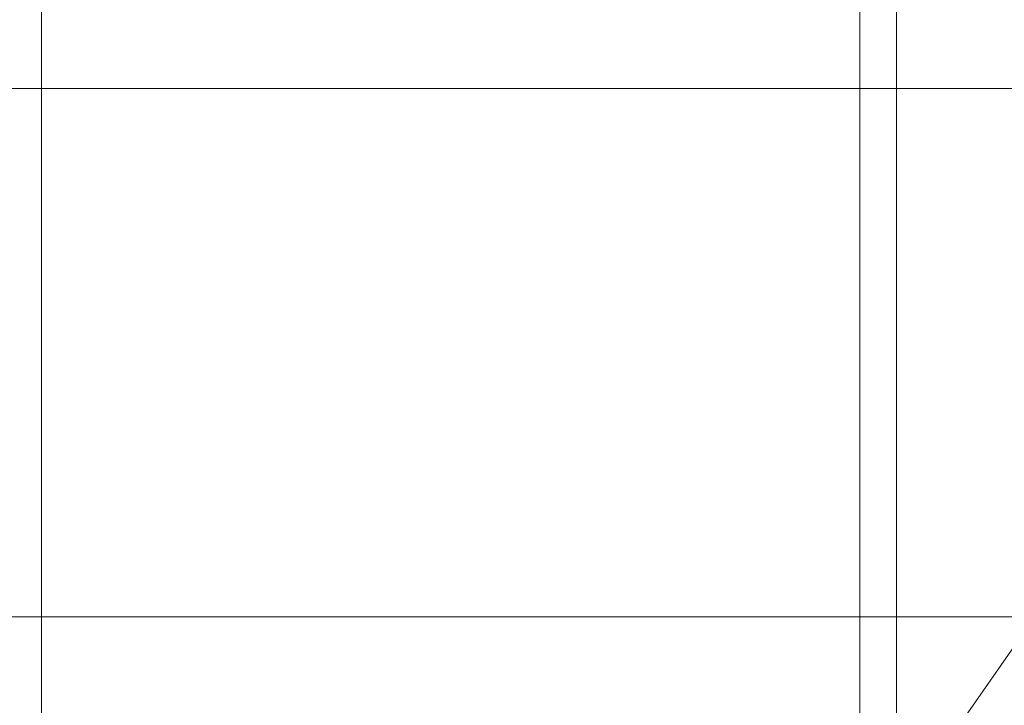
# Model space of a CAD drawing. Header units: millimetres. Extents: x -2233 to 61924, y -68080 to 6847.
# Tile 32 of 256: x -1729 to -1543, y -34017 to -33887. Entities that reach past the tile are written whole.
import ezdxf

# ---------------------------------------------------------------- set-up
doc = ezdxf.new("R2010")
doc.units = ezdxf.units.MM
for name, color, linetype, lineweight in [('COTAS_O', 1, 'Continuous', 0), ('frontal_C03', 7, 'Continuous', 0), ('frontal_dosificador', 7, 'Continuous', 0), ('frontal_tolva', 7, 'Continuous', 0)]:
    doc.layers.add(name, color=color, linetype=linetype, lineweight=lineweight)
doc.dimstyles.new('R19_100', dxfattribs={"dimtxt": 250, "dimasz": 150, "dimexe": 150, "dimexo": 80, "dimgap": 100, "dimtad": 1, "dimtih": 1, "dimtoh": 1, "dimdsep": 46, "dimcen": 0.09, "dimadec": 0, "dimazin": 0, "dimtfac": 1, "dimtdec": 4, "dimtofl": 0, "dimtmove": 0, "dimatfit": 3, "dimfxl": 1, "dimtolj": 1, "dimtzin": 0, "dimarcsym": 0})

# ---------------------------------------------------------------- blocks, each defined once
blk = doc.blocks.new('DIM_R28_51')
at = {"layer": 'COTAS_O'}
for p, q in [((-1725, -31700), (-1025, -31700)), ((-1025, -31700), (-1070, -31850)), ((-1025, -34400), (-1025, -31700)), ((-1025, -31700), (-980, -31850)), ((-1025, -34400), (-1070, -34250)), ((-1025, -34400), (-980, -34250)), ((-1725, -34400), (-1025, -34400))]:
    blk.add_line(p, q, dxfattribs=at)
blk.add_text('2700 O', height=250, rotation=90, dxfattribs=at).set_placement((-1125, -33050))
blk = doc.blocks.new('DIM_R28_52')
at = {"layer": 'COTAS_O'}
for p, q in [((-1725, -33700), (-1575, -33655)), ((1725, -33700), (1575, -33655)), ((-1725, -34400), (-1725, -33700)), ((-1725, -33700), (1725, -33700)), ((-1725, -33700), (-1575, -33745)), ((1725, -33700), (1575, -33745)), ((1725, -34400), (1725, -33700))]:
    blk.add_line(p, q, dxfattribs=at)
blk.add_text('3450 O', height=250, dxfattribs=at).set_placement((0, -33600))

msp = doc.modelspace()

# ---------------------------------------------------------------- linework, layer by layer
at = {"layer": 'frontal_C03'}
for p, q in [((-1570, -35975), (-1570, -32996.942)), ((-1563, -35975), (-1563, -32996.942)), ((-1570, -35975), (-1570, -33266.434)), ((-1563, -35975), (-1563, -33266.434)), ((-1570, -35975), (-1570, -33805.417)), ((-1563, -35975), (-1563, -33805.417))]:
    msp.add_line(p, q, dxfattribs=at)
at = {"layer": 'frontal_dosificador'}
for p, q in [((-150, -33900), (-1850, -33900)), ((-150, -34000), (-1850, -34000))]:
    msp.add_line(p, q, dxfattribs=at)
at = {"layer": 'frontal_tolva'}
msp.add_line((-1769.584, -34332.806), (-722.584, -32835.806), dxfattribs=at)

# ---------------------------------------------------------------- dimensions: what is measured, and where the dimension line sits
at = {"layer": 'COTAS_O'}
for p2, distance, picture, middle in [((-1725, -31700), -700, 'DIM_R28_51', (-1025, -33050)), ((1725, -34400), 700, 'DIM_R28_52', (0, -33700))]:
    dim = msp.add_aligned_dim(p1=(-1725, -34400), p2=p2, distance=distance, text='<> O', dimstyle='R19_100', dxfattribs=at)
    dim.commit()
    dim.dimension.update_dxf_attribs({"geometry": picture, "text_midpoint": middle})

doc.saveas('drawing.dxf')
